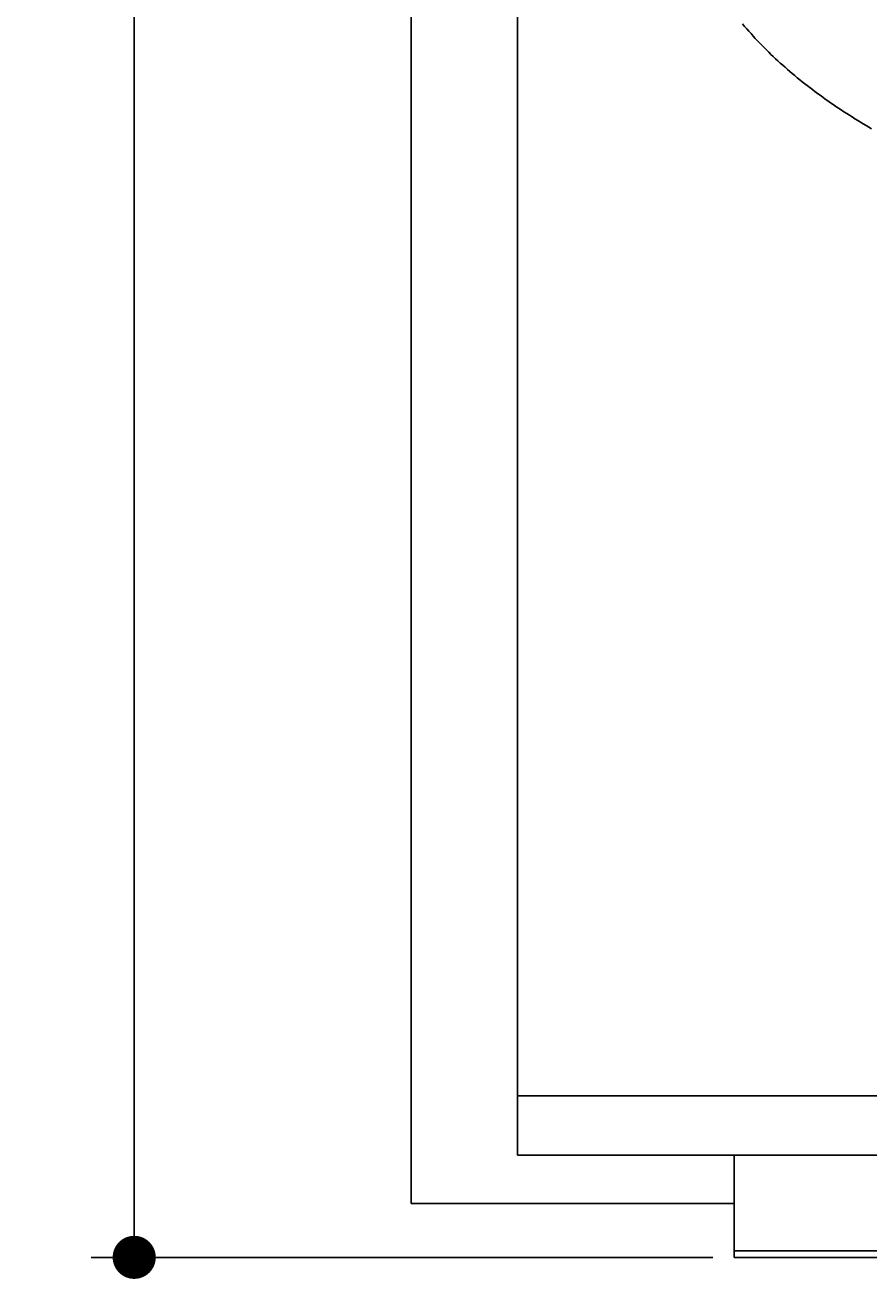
# Model space of a CAD drawing. Extents: x 715 to 7297, y 267 to 3702.
# Tile 1 of 62: x 715 to 1498, y 267 to 1431. Entities that reach past the tile are written whole.
import ezdxf

# ---------------------------------------------------------------- set-up
doc = ezdxf.new("R2010")
doc.units = 0
doc.layers.get('0').update_dxf_attribs({"linetype": 'CONTINUOUS'})
doc.layers.get('DEFPOINTS').update_dxf_attribs({"linetype": 'CONTINUOUS'})
for name, color, linetype in [('4', 3, 'CONTINUOUS'), ('5', 3, 'CONTINUOUS'), ('CAR', 10, 'CONTINUOUS')]:
    doc.layers.add(name, color=color, linetype=linetype)
doc.styles.get("Standard").update_dxf_attribs({"font": 'ISOCP.SHX'})
doc.dimstyles.get("Standard").update_dxf_attribs({"dimtxt": 2.5, "dimasz": 2.5, "dimexe": 1.25, "dimexo": 0.625, "dimtad": 1, "dimcen": 2.5, "dimazin": 3, "dimtfac": 1, "dimtmove": 0, "dimatfit": 3})

# ---------------------------------------------------------------- blocks, each defined once
blk = doc.blocks.new('PUNKT')
at = {"layer": '4', "color": 0, "linetype": 'BYBLOCK'}
blk.add_line((-0.5, 0), (-1, 0), dxfattribs=at)
at = {"layer": '4', "color": 0, "linetype": 'BYBLOCK', "const_width": 0.5}
blk.add_lwpolyline([(-0.25, 0, 1), (0.25, 0, 1)], format="xyb", close=True, dxfattribs=at)
blk = doc.blocks.new('*U16')
at = {"layer": '5', "color": 2}
blk.add_text('300', height=70, rotation=90, dxfattribs=at).set_placement((785.9, 1713.7))
blk = doc.blocks.new('*D4')
at = {"layer": '5'}
for p, q in [((1352.7, 3287.3), (775.9, 3287.3)), ((815.9, 327.3), (815.9, 3247.3)), ((1352.8, 287.3), (775.9, 287.3))]:
    blk.add_line(p, q, dxfattribs=at)
at = {"layer": 'DEFPOINTS', "color": 0}
for p in [(815.9, 3287.3), (1372.7, 3287.3), (1372.8, 287.3)]:
    blk.add_point(p, dxfattribs=at)
blk.add_blockref('*U16', (0, 0))
at = {"layer": '5', "xscale": 40, "yscale": 40, "zscale": 40}
for p, rotation in [((815.9, 3287.3), 90), ((815.9, 287.3), 270)]:
    blk.add_blockref('PUNKT', p, dxfattribs=dict(at, rotation=rotation))

msp = doc.modelspace()

# ---------------------------------------------------------------- linework, layer by layer
for p, q in [((1072.775, 337.271), (1072.775, 3237.271)), ((1171.672, 3137.271), (1171.719, 437.271)), ((1171.717, 437.271), (1533.347, 437.271)), ((1171.578, 429.271), (1171.578, 429.771)), ((1171.578, 390.271), (1171.578, 429.271)), ((1454.174, 382.271), (1171.717, 382.271)), ((1372.775, 382.271), (1175.068, 382.271)), ((1372.775, 321.271), (1372.775, 382.271)), ((1372.775, 287.271), (1372.775, 382.271)), ((4651.187, 382.271), (1454.174, 382.271)), ((1372.775, 337.271), (1072.775, 337.271)), ((1372.775, 311.271), (1372.775, 321.271)), ((1832.775, 293.271), (1372.775, 293.271)), ((1372.775, 287.271), (4772.775, 287.271))]:
    msp.add_line(p, q)
for points in [[(1171.72, 437.271, 0), (1171.72, 437.27, 0), (1171.71, 437.269, 0), (1171.71, 437.266, 0), (1171.71, 437.261, 0), (1171.71, 437.256, 0), (1171.71, 437.249, 0), (1171.71, 437.242, 0), (1171.7, 437.233, 0), (1171.7, 437.222, 0), (1171.7, 437.211, 0), (1171.7, 437.198, 0), (1171.7, 437.184, 0), (1171.7, 437.169, 0), (1171.69, 437.153, 0), (1171.69, 437.136, 0), (1171.69, 437.117, 0), (1171.69, 437.098, 0), (1171.69, 437.077, 0), (1171.69, 437.055, 0), (1171.68, 437.031, 0), (1171.68, 437.007, 0), (1171.68, 436.981, 0), (1171.68, 436.955, 0), (1171.68, 436.927, 0), (1171.68, 436.898, 0), (1171.67, 436.867, 0), (1171.67, 436.836, 0), (1171.67, 436.803, 0), (1171.67, 436.77, 0), (1171.67, 436.735, 0), (1171.67, 436.699, 0), (1171.66, 436.662, 0), (1171.66, 436.624, 0), (1171.66, 436.585, 0), (1171.66, 436.544, 0), (1171.66, 436.503, 0), (1171.66, 436.46, 0), (1171.65, 436.417, 0), (1171.65, 436.372, 0), (1171.65, 436.326, 0), (1171.65, 436.28, 0), (1171.65, 436.232, 0), (1171.65, 436.183, 0), (1171.65, 436.133, 0), (1171.64, 436.082, 0), (1171.64, 436.03, 0), (1171.64, 435.977, 0), (1171.64, 435.923, 0), (1171.64, 435.868, 0), (1171.64, 435.812, 0), (1171.64, 435.755, 0), (1171.63, 435.697, 0), (1171.63, 435.638, 0), (1171.63, 435.578, 0), (1171.63, 435.517, 0), (1171.63, 435.455, 0), (1171.63, 435.392, 0), (1171.63, 435.329, 0), (1171.62, 435.264, 0), (1171.62, 435.199, 0), (1171.62, 435.132, 0), (1171.62, 435.065, 0), (1171.62, 434.997, 0), (1171.62, 434.928, 0), (1171.62, 434.858, 0), (1171.62, 434.787, 0), (1171.61, 434.716, 0), (1171.61, 434.644, 0), (1171.61, 434.57, 0), (1171.61, 434.496, 0), (1171.61, 434.422, 0), (1171.61, 434.346, 0), (1171.61, 434.27, 0), (1171.61, 434.193, 0), (1171.61, 434.115, 0), (1171.61, 434.037, 0), (1171.6, 433.957, 0), (1171.6, 433.878, 0), (1171.6, 433.797, 0), (1171.6, 433.716, 0), (1171.6, 433.634, 0), (1171.6, 433.551, 0), (1171.6, 433.468, 0), (1171.6, 433.384, 0), (1171.6, 433.299, 0), (1171.6, 433.214, 0), (1171.59, 433.129, 0), (1171.59, 433.042, 0), (1171.59, 432.955, 0), (1171.59, 432.868, 0), (1171.59, 432.78, 0), (1171.59, 432.692, 0), (1171.59, 432.603, 0), (1171.59, 432.513, 0), (1171.59, 432.423, 0), (1171.59, 432.333, 0), (1171.59, 432.242, 0), (1171.59, 432.15, 0), (1171.59, 432.058, 0), (1171.59, 431.966, 0), (1171.59, 431.874, 0), (1171.58, 431.781, 0), (1171.58, 431.687, 0), (1171.58, 431.593, 0), (1171.58, 431.499, 0), (1171.58, 431.405, 0), (1171.58, 431.31, 0), (1171.58, 431.215, 0), (1171.58, 431.12, 0), (1171.58, 431.024, 0), (1171.58, 430.928, 0), (1171.58, 430.832, 0), (1171.58, 430.735, 0), (1171.58, 430.639, 0), (1171.58, 430.542, 0), (1171.58, 430.445, 0), (1171.58, 430.348, 0), (1171.58, 430.25, 0), (1171.58, 430.153, 0), (1171.58, 430.055, 0), (1171.58, 429.957, 0), (1171.58, 429.86, 0), (1171.58, 429.762, 0), (1171.58, 429.664, 0), (1171.58, 429.566, 0), (1171.58, 429.467, 0), (1171.58, 429.369, 0), (1171.58, 429.271, 0)], [(1171.58, 390.271, 0), (1171.58, 390.173, 0), (1171.58, 390.075, 0), (1171.58, 389.977, 0), (1171.58, 389.879, 0), (1171.58, 389.781, 0), (1171.58, 389.683, 0), (1171.58, 389.585, 0), (1171.58, 389.487, 0), (1171.58, 389.389, 0), (1171.58, 389.292, 0), (1171.58, 389.194, 0), (1171.58, 389.097, 0), (1171.58, 389, 0), (1171.58, 388.903, 0), (1171.58, 388.807, 0), (1171.58, 388.71, 0), (1171.58, 388.614, 0), (1171.58, 388.518, 0), (1171.58, 388.423, 0), (1171.58, 388.327, 0), (1171.58, 388.232, 0), (1171.58, 388.137, 0), (1171.58, 388.043, 0), (1171.58, 387.949, 0), (1171.58, 387.855, 0), (1171.58, 387.762, 0), (1171.59, 387.669, 0), (1171.59, 387.576, 0), (1171.59, 387.484, 0), (1171.59, 387.392, 0), (1171.59, 387.301, 0), (1171.59, 387.21, 0), (1171.59, 387.119, 0), (1171.59, 387.029, 0), (1171.59, 386.94, 0), (1171.59, 386.851, 0), (1171.59, 386.762, 0), (1171.59, 386.674, 0), (1171.59, 386.587, 0), (1171.59, 386.5, 0), (1171.59, 386.414, 0), (1171.6, 386.328, 0), (1171.6, 386.243, 0), (1171.6, 386.158, 0), (1171.6, 386.074, 0), (1171.6, 385.991, 0), (1171.6, 385.908, 0), (1171.6, 385.827, 0), (1171.6, 385.745, 0), (1171.6, 385.665, 0), (1171.6, 385.585, 0), (1171.61, 385.505, 0), (1171.61, 385.427, 0), (1171.61, 385.349, 0), (1171.61, 385.272, 0), (1171.61, 385.196, 0), (1171.61, 385.12, 0), (1171.61, 385.046, 0), (1171.61, 384.972, 0), (1171.61, 384.899, 0), (1171.61, 384.826, 0), (1171.62, 384.755, 0), (1171.62, 384.684, 0), (1171.62, 384.614, 0), (1171.62, 384.545, 0), (1171.62, 384.477, 0), (1171.62, 384.41, 0), (1171.62, 384.343, 0), (1171.62, 384.278, 0), (1171.63, 384.213, 0), (1171.63, 384.15, 0), (1171.63, 384.087, 0), (1171.63, 384.025, 0), (1171.63, 383.964, 0), (1171.63, 383.904, 0), (1171.63, 383.845, 0), (1171.64, 383.787, 0), (1171.64, 383.73, 0), (1171.64, 383.674, 0), (1171.64, 383.619, 0), (1171.64, 383.565, 0), (1171.64, 383.512, 0), (1171.64, 383.46, 0), (1171.65, 383.409, 0), (1171.65, 383.359, 0), (1171.65, 383.31, 0), (1171.65, 383.263, 0), (1171.65, 383.216, 0), (1171.65, 383.17, 0), (1171.65, 383.125, 0), (1171.66, 383.082, 0), (1171.66, 383.039, 0), (1171.66, 382.998, 0), (1171.66, 382.957, 0), (1171.66, 382.918, 0), (1171.66, 382.88, 0), (1171.67, 382.843, 0), (1171.67, 382.807, 0), (1171.67, 382.772, 0), (1171.67, 382.739, 0), (1171.67, 382.706, 0), (1171.67, 382.675, 0), (1171.68, 382.645, 0), (1171.68, 382.616, 0), (1171.68, 382.588, 0), (1171.68, 382.561, 0), (1171.68, 382.535, 0), (1171.68, 382.511, 0), (1171.69, 382.488, 0), (1171.69, 382.465, 0), (1171.69, 382.445, 0), (1171.69, 382.425, 0), (1171.69, 382.406, 0), (1171.69, 382.389, 0), (1171.7, 382.373, 0), (1171.7, 382.358, 0), (1171.7, 382.344, 0), (1171.7, 382.331, 0), (1171.7, 382.32, 0), (1171.7, 382.31, 0), (1171.71, 382.301, 0), (1171.71, 382.293, 0), (1171.71, 382.286, 0), (1171.71, 382.281, 0), (1171.71, 382.277, 0), (1171.71, 382.273, 0), (1171.72, 382.272, 0), (1171.72, 382.271, 0)]]:
    msp.add_polyline3d(points)
at = {"layer": 'CAR'}
msp.add_polyline3d([(1380.44, 1431.9, 0), (1382.38, 1429.64, 0), (1384.33, 1427.38, 0), (1386.3, 1425.15, 0), (1388.28, 1422.93, 0), (1390.27, 1420.72, 0), (1392.29, 1418.53, 0), (1394.32, 1416.36, 0), (1396.36, 1414.21, 0), (1398.42, 1412.08, 0), (1400.5, 1409.96, 0), (1402.59, 1407.86, 0), (1404.7, 1405.78, 0), (1406.83, 1403.71, 0), (1408.97, 1401.67, 0), (1411.12, 1399.63, 0), (1413.29, 1397.62, 0), (1415.48, 1395.62, 0), (1417.68, 1393.64, 0), (1419.9, 1391.67, 0), (1422.13, 1389.72, 0), (1424.37, 1387.78, 0), (1426.63, 1385.86, 0), (1428.91, 1383.96, 0), (1431.19, 1382.07, 0), (1433.49, 1380.19, 0), (1435.81, 1378.33, 0), (1438.14, 1376.49, 0), (1440.48, 1374.66, 0), (1442.83, 1372.84, 0), (1445.2, 1371.04, 0), (1447.58, 1369.25, 0), (1449.97, 1367.47, 0), (1452.38, 1365.71, 0), (1454.8, 1363.96, 0), (1457.23, 1362.23, 0), (1459.67, 1360.51, 0), (1462.12, 1358.8, 0), (1464.59, 1357.1, 0), (1467.07, 1355.42, 0), (1469.55, 1353.75, 0), (1472.05, 1352.09, 0), (1474.56, 1350.44, 0), (1477.09, 1348.8, 0), (1479.62, 1347.18, 0), (1482.16, 1345.57, 0), (1484.72, 1343.97, 0), (1487.28, 1342.38, 0), (1489.86, 1340.8, 0), (1492.44, 1339.23, 0), (1495.03, 1337.68, 0), (1497.64, 1336.13, 0), (1500.25, 1334.59, 0)], dxfattribs=at)

# ---------------------------------------------------------------- dimensions: what is measured, and where the dimension line sits
at = {"layer": '5'}
dim = msp.add_linear_dim(base=(815.852, 3287.271), p1=(1372.775, 287.271), p2=(1372.73, 3287.271), angle=90, dimstyle='Standard', dxfattribs=at)
dim.commit()
dim.dimension.update_dxf_attribs({"geometry": '*D4', "text_midpoint": (750.852, 1787.271)})

doc.saveas('drawing.dxf')
